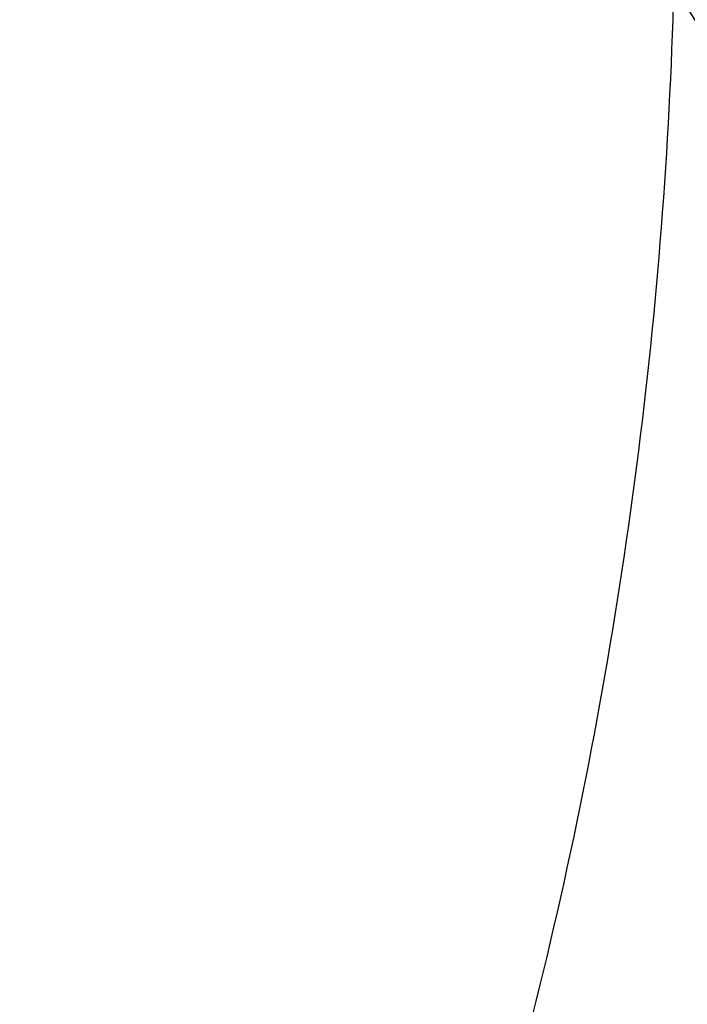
# Model space of a CAD drawing. Header units: millimetres. Extents: x -1033 to -333, y -38 to 662.
# Tile 8 of 256: x -767 to -751, y 245 to 269. Entities that reach past the tile are written whole.
import ezdxf

# ---------------------------------------------------------------- set-up
doc = ezdxf.new("R2010")
doc.units = ezdxf.units.MM
doc.header["$MEASUREMENT"] = 0
doc.layers.add('Výchozí', color=7, linetype='Continuous', true_color=0x000000)

msp = doc.modelspace()

# ---------------------------------------------------------------- linework, layer by layer
at = {"layer": 'Výchozí', "color": 9, "true_color": 0xbfbfbf}
for centre, radius in [((-682.626, 311.717, -122.495), 350), ((-682.65, 311.689, -97.495), 302), ((-682.65, 311.689, -97.495), 301), ((-682.626, 311.717, -1624.965), 80.279)]:
    msp.add_circle(centre, radius, dxfattribs=at)
for centre, radius, start, end in [((-682.626, 311.717, -122.995), 350, 287.2155, 107.2155), ((-682.626, 311.717, -121.995), 350, 287.2155, 107.2155), ((-682.626, 311.717, -121.995), 350, 107.2155, 270), ((-682.626, 311.717, -122.995), 350, 107.2155, 270), ((-682.65, 311.689, -118.995), 300, 288.15588, 106.25862), ((-682.65, 311.689, -121.995), 300, 288.15588, 106.25862), ((-682.65, 311.689, -120.495), 300, 288.15588, 106.25862), ((-682.65, 311.689, -75.995), 299.889, 288.1688, 106.24569), ((-682.65, 311.689, -72.995), 299.889, 288.1688, 106.24569), ((-682.65, 311.689, -74.495), 299.889, 288.1688, 106.24569), ((-682.65, 311.689, -121.995), 302, 106.31721, 286.31721), ((-682.65, 311.689, -72.995), 302, 108.8853, 286.9817), ((-682.65, 311.689, -75.995), 300, 108.15588, 286.25862), ((-682.65, 311.689, -72.995), 300, 108.15588, 286.25862), ((-682.65, 311.689, -74.495), 300, 108.15588, 286.25862), ((-682.65, 311.689, -118.995), 299.889, 108.1688, 286.24569), ((-682.65, 311.689, -121.995), 299.889, 108.1688, 286.24569), ((-682.65, 311.689, -120.495), 299.889, 108.1688, 286.24569), ((-682.65, 311.689, -72.995), 301, 108.8853, 286.9817), ((-682.65, 311.689, -121.995), 301, 108.8853, 288.8853), ((-682.626, 311.717, -1697.4), 80.279, 152.30205, 332.30205), ((-682.626, 311.717, -1552.529), 80.279, 152.30205, 242.30205), ((-682.626, 311.717, -1547.529), 75.279, 152.30205, 242.30205)]:
    msp.add_arc(centre, radius, start, end, dxfattribs=at)
msp.add_rational_spline([(-974.482, 228.897, -717.494), (-930.673, 121.435, -717.494), (-823.21, 165.244, -717.494), (-715.748, 209.054, -717.494), (-759.557, 316.516, -717.494), (-803.366, 423.979, -717.494), (-910.829, 380.169, -717.494), (-1018.291, 336.36, -717.494), (-974.482, 228.897, -717.494)], [1, 0.707106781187, 1, 0.707106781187, 1, 0.707106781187, 1, 0.707106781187, 1], degree=2, knots=[0, 0, 0, 250.238654, 250.238654, 500.477308, 500.477308, 750.715962, 750.715962, 1000.954616, 1000.954616, 1000.954616], dxfattribs=at)

doc.saveas('drawing.dxf')
